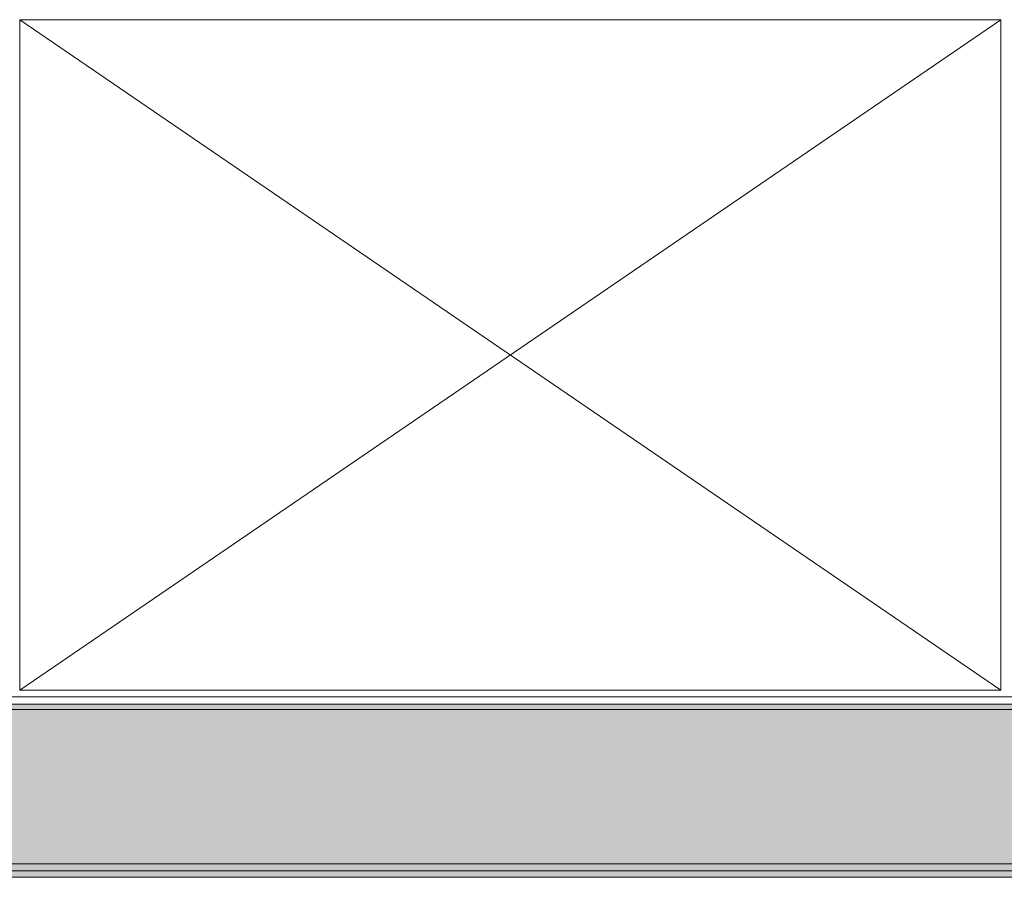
# Model space of a CAD drawing. Header units: millimetres. Extents: x -1131 to 37929, y -9154 to 9180.
# Tile 45 of 85: x 15415 to 16298, y 1948 to 2717. Entities that reach past the tile are written whole.
import ezdxf

# ---------------------------------------------------------------- set-up
doc = ezdxf.new("R2010")
doc.units = ezdxf.units.MM
doc.layers.add('GREYSCALE', color=9, linetype='Continuous', lineweight=0, true_color=0x808080)

# ---------------------------------------------------------------- blocks, each defined once
blk = doc.blocks.new('FLOOR PLAN')
at = {"layer": 'GREYSCALE', "ltscale": 0.25}
h = blk.add_hatch(color=256, dxfattribs=at)
h.dxf.hatch_style = 1
h.paths.add_polyline_path([(13791.57, 11256.64), (13791.57, 11107.11), (21062.97, 11107.11), (21062.97, 11256.64)])
h = blk.add_hatch(color=256, dxfattribs=at)
h.dxf.hatch_style = 1
h.paths.add_polyline_path([(13949.55, 11251.55), (13949.56, 11101.18), (21261.6, 11101.46), (21261.59, 11251.83)])
at = {"layer": 'GREYSCALE'}
for p, q in [((16675.41, 11870.47), (15795.78, 11870.47)), ((15795.78, 11870.47), (15795.78, 11269.02)), ((15795.78, 11269.02), (16675.41, 11870.47)), ((16675.41, 11269.02), (15795.78, 11870.47)), ((16675.41, 11269.02), (16675.41, 11870.47)), ((16675.41, 11870.47), (16675.41, 11269.02)), ((15795.78, 11269.02), (16675.41, 11269.02))]:
    blk.add_line(p, q, dxfattribs=at)
at = {"layer": 'GREYSCALE', "ltscale": 0.25}
for p, q in [((13767.89, 11263.15), (21061.98, 11263.15)), ((13791.57, 11256.64), (21062.97, 11256.64)), ((21363.6, 11251.58), (13751.75, 11251.58)), ((13751.75, 11251.58), (21363.89, 11251.58)), ((13949.55, 11251.55), (21261.59, 11251.83)), ((21061.98, 11113.15), (13767.89, 11113.15)), ((21062.97, 11107.11), (13791.57, 11107.11)), ((21363.89, 11101.22), (13751.75, 11101.22)), ((21261.6, 11101.46), (13949.56, 11101.18))]:
    blk.add_line(p, q, dxfattribs=at)

msp = doc.modelspace()

# ---------------------------------------------------------------- block references
at = {"layer": 'GREYSCALE'}
msp.add_blockref('FLOOR PLAN', (-381.03, -9153.54), dxfattribs=at)

doc.saveas('drawing.dxf')
